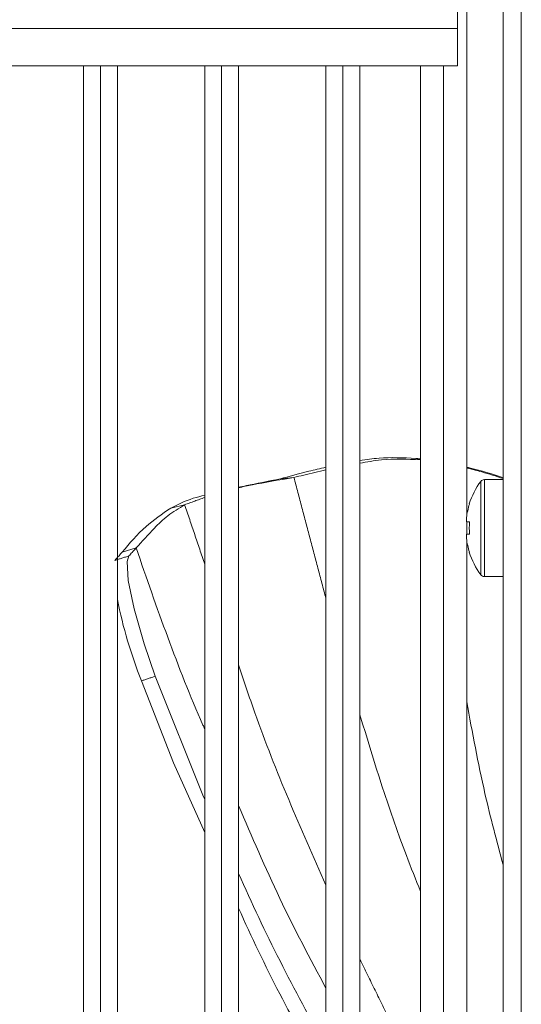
# Model space of a CAD drawing. Header units: centimetres. Extents: x 22052 to 56535, y 76485 to 78519.
# Tile 8 of 236: x 26933 to 26939, y 78271 to 78283. Entities that reach past the tile are written whole.
import ezdxf

# ---------------------------------------------------------------- set-up
doc = ezdxf.new("R2010")
doc.units = ezdxf.units.CM
doc.layers.add('IS_Gaz', color=40, linetype='Continuous', lineweight=40)
doc.layers.add('IS_Opis', color=250, linetype='Continuous', lineweight=9)

# ---------------------------------------------------------------- blocks, each defined once
blk = doc.blocks.new('robutprzód')
at = {"layer": 'IS_Gaz', "color": 18, "lineweight": 5, "true_color": 0x000000}
for p, q in [((69552.6331, 3101.8296), (69508.5331, 3101.8296)), ((69552.6761, 3101.6796), (69508.4902, 3101.6796)), ((69530.1831, 3101.6796), (69530.1831, 3101.5251)), ((69530.9831, 3101.5251), (69530.9831, 3101.6796)), ((69530.9831, 3101.5251), (69530.1831, 3101.5251)), ((69530.9685, 3101.4961), (69530.1978, 3101.4961)), ((69530.4819, 3101.3796), (69517.9831, 3101.3796)), ((69530.5316, 3101.3775), (69530.4964, 3101.3775)), ((69530.6343, 3101.3796), (69530.5314, 3101.3796)), ((69530.5316, 3101.4028), (69530.5316, 3101.3775)), ((69530.6346, 3101.3775), (69530.6346, 3101.4028)), ((69530.6699, 3101.3775), (69530.6346, 3101.3775)), ((69540.5533, 3101.3796), (69530.6844, 3101.3796)), ((69526.4612, 3101.3046), (69526.2796, 3101.3046)), ((69526.4612, 3101.3046), (69526.4612, 3094.1046)), ((69526.7696, 3101.3046), (69526.4612, 3101.3046)), ((69526.7696, 3094.1046), (69526.7696, 3101.3046)), ((69526.7696, 3101.1896), (69540.4907, 3101.1896)), ((69526.7696, 3100.9996), (69540.4686, 3100.9996)), ((69530.0087, 3100.959), (69530.0137, 3100.9996)), ((69540.467, 3100.4996), (69526.7696, 3100.4996)), ((69526.7696, 3100.3596), (69540.467, 3100.3596)), ((69526.7696, 3100.2196), (69540.467, 3100.2196)), ((69530.1773, 3099.8433), (69530.1653, 3099.9546)), ((69540.467, 3099.4996), (69526.7696, 3099.4996)), ((69526.7696, 3099.3596), (69540.467, 3099.3596)), ((69526.7696, 3099.2196), (69540.467, 3099.2196)), ((69530.418, 3098.94), (69530.391, 3099.0546)), ((69530.7474, 3098.6546), (69530.7813, 3098.5407)), ((69540.467, 3098.4996), (69526.7696, 3098.4996)), ((69526.7696, 3098.3596), (69540.467, 3098.3596)), ((69526.7696, 3098.2196), (69540.467, 3098.2196))]:
    blk.add_line(p, q, dxfattribs=at)
at = {"layer": 'IS_Gaz', "color": 18, "lineweight": 5, "true_color": 0x000000, "flags": 128}
for points in [[(69530.3838, 3101.4009), (69530.3838, 3101.401), (69530.384, 3101.4014), (69530.3843, 3101.402), (69530.3847, 3101.4028)], [(69530.7816, 3101.4028), (69530.782, 3101.402), (69530.7823, 3101.4014), (69530.7825, 3101.401), (69530.7825, 3101.4009)], [(69532.8203, 3099.2196), (69532.7992, 3099.2099), (69531.8051, 3098.8123)], [(69533.0938, 3099.2196), (69532.5184, 3098.9618), (69531.8437, 3098.6979)], [(69531.8051, 3098.8123), (69531.5372, 3098.7198), (69531.2482, 3098.6373), (69531.0143, 3098.59), (69530.8603, 3098.581), (69530.8126, 3098.5956)]]:
    blk.add_lwpolyline(points, dxfattribs=at)
at = {"layer": 'IS_Gaz', "color": 18, "lineweight": 5, "true_color": 0x000000}
for centre, radius, start, end in [((69530.2191, 3101.5251), 0.036, 180, 233.64163), ((69530.5831, 3102.0196), 0.65, 233.64163, 252.13742), ((69530.5831, 3102.0196), 0.65, 287.86258, 306.35837), ((69530.9471, 3101.5251), 0.036, 306.35837, 0), ((69530.5831, 3102.0196), 0.648, 252.16487, 262.30324), ((69530.5831, 3102.1187), 0.7178, 265.8857, 274.1143), ((69530.5831, 3102.0196), 0.648, 277.69676, 287.83513), ((69527.4117, 3113.1719), 14.9394, 293.76764, 299.88898), ((69528.6315, 3111.0002), 12.5756, 293.86205, 300.98877), ((69530.3824, 3102.4048), 3.9845, 281.44924, 291.51541)]:
    blk.add_arc(centre, radius, start, end, dxfattribs=at)
for points, knots in [([(69530.0813, 3101.3796), (69530.0837, 3101.3902), (69530.1053, 3101.4868), (69530.1365, 3101.5912), (69530.1673, 3101.6782), (69530.1678, 3101.6796)], [0, 0, 0, 0, 0.107871, 0.98547, 1, 1, 1, 1]), ([(69530.1747, 3101.6796), (69530.1556, 3101.621), (69530.1226, 3101.5195), (69530.0982, 3101.4211), (69530.088, 3101.3796)], [0, 0, 0, 0, 0.577573, 1, 1, 1, 1]), ([(69532.0166, 3101.3796), (69532.2691, 3101.4262), (69532.721, 3101.5096), (69533.1659, 3101.6275), (69533.3622, 3101.6796)], [0, 0, 0, 0, 0.558683, 1, 1, 1, 1]), ([(69530.0205, 3100.9996), (69530.0155, 3100.8902), (69530.0075, 3100.7182), (69530.038, 3100.558), (69530.049, 3100.4996)], [0, 0, 0, 0, 0.635789, 1, 1, 1, 1]), ([(69532.1246, 3100.4996), (69532.5143, 3100.6181), (69533.0051, 3100.7674), (69533.4817, 3100.9599), (69533.5799, 3100.9996)], [0, 0, 0, 0, 0.794005, 1, 1, 1, 1]), ([(69530.0273, 3100.4996), (69530.0191, 3100.5518), (69529.9955, 3100.7019), (69530.0035, 3100.8575), (69530.0087, 3100.959)], [0, 0, 0, 0, 0.347806, 1, 1, 1, 1]), ([(69530.1773, 3099.8433), (69530.1571, 3099.9153), (69530.1274, 3100.0215), (69530.0924, 3100.1713), (69530.0812, 3100.2196)], [0, 0, 0, 0, 0.678031, 1, 1, 1, 1]), ([(69530.1037, 3100.2196), (69530.1112, 3100.1886), (69530.1361, 3100.0846), (69530.1533, 3100.0082), (69530.1653, 3099.9546)], [0, 0, 0, 0, 0.298172, 1, 1, 1, 1]), ([(69531.7105, 3099.4996), (69531.8428, 3099.5432), (69532.4615, 3099.747), (69533.0595, 3100.0116), (69533.5296, 3100.2196)], [0, 0, 0, 0, 0.213875, 1, 1, 1, 1]), ([(69534.3809, 3100.2196), (69534.1347, 3100.0891), (69533.6409, 3099.8275), (69533.1285, 3099.6091), (69532.8717, 3099.4996)], [0, 0, 0, 0, 0.498687, 1, 1, 1, 1]), ([(69530.1653, 3099.9546), (69530.1866, 3099.8319), (69530.217, 3099.6565), (69530.2425, 3099.5359), (69530.2502, 3099.4996)], [0, 0, 0, 0, 0.699011, 1, 1, 1, 1]), ([(69530.2464, 3099.4996), (69530.2419, 3099.5208), (69530.222, 3099.616), (69530.1969, 3099.7439), (69530.1773, 3099.8433)], [0, 0, 0, 0, 0.22273, 1, 1, 1, 1]), ([(69530.418, 3098.94), (69530.3888, 3098.998), (69530.347, 3099.081), (69530.3204, 3099.1875), (69530.3124, 3099.2196)], [0, 0, 0, 0, 0.698046, 1, 1, 1, 1]), ([(69532.2397, 3099.2196), (69532.2291, 3099.2149), (69531.742, 3098.9987), (69531.2392, 3098.8247), (69530.7474, 3098.6546)], [0, 0, 0, 0, 0.021843, 1, 1, 1, 1]), ([(69530.391, 3099.0546), (69530.4201, 3099.0069), (69530.478, 3098.9119), (69530.6033, 3098.7831), (69530.6928, 3098.7033), (69530.7474, 3098.6546)], [0, 0, 0, 0, 0.282511, 0.562077, 1, 1, 1, 1]), ([(69530.7813, 3098.5407), (69530.7089, 3098.6003), (69530.5788, 3098.7075), (69530.4673, 3098.8686), (69530.418, 3098.94)], [0, 0, 0, 0, 0.556965, 1, 1, 1, 1]), ([(69530.7474, 3098.6546), (69530.7595, 3098.6433), (69530.7813, 3098.6231), (69530.803, 3098.604), (69530.8126, 3098.5956)], [0, 0, 0, 0, 0.560119, 1, 1, 1, 1]), ([(69530.8495, 3098.4802), (69530.8367, 3098.4911), (69530.814, 3098.5108), (69530.7913, 3098.5315), (69530.7813, 3098.5407)], [0, 0, 0, 0, 0.559877, 1, 1, 1, 1])]:
    blk.add_open_spline(points, degree=3, knots=knots, dxfattribs=at)
for points in [[(69530.0087, 3100.959), (69530.0134, 3100.9996)], [(69534.141, 3100.4996), (69535.1598, 3100.9996)], [(69530.1653, 3099.9546), (69531.1638, 3100.2196)], [(69530.3305, 3099.2196), (69530.391, 3099.0546)], [(69530.391, 3099.0546), (69530.8802, 3099.2196)], [(69531.8437, 3098.6979), (69531.8051, 3098.8123)], [(69530.8126, 3098.5956), (69530.8495, 3098.4802)]]:
    blk.add_open_spline(points, degree=1, dxfattribs=at)

msp = doc.modelspace()

# ---------------------------------------------------------------- block references
at = {"layer": 'IS_Opis', "xscale": 1.5, "yscale": 1.5, "zscale": 1.5, "rotation": 270}
msp.add_blockref('robutprzód', (22286.399, 182572.37), dxfattribs=at)

doc.saveas('drawing.dxf')
